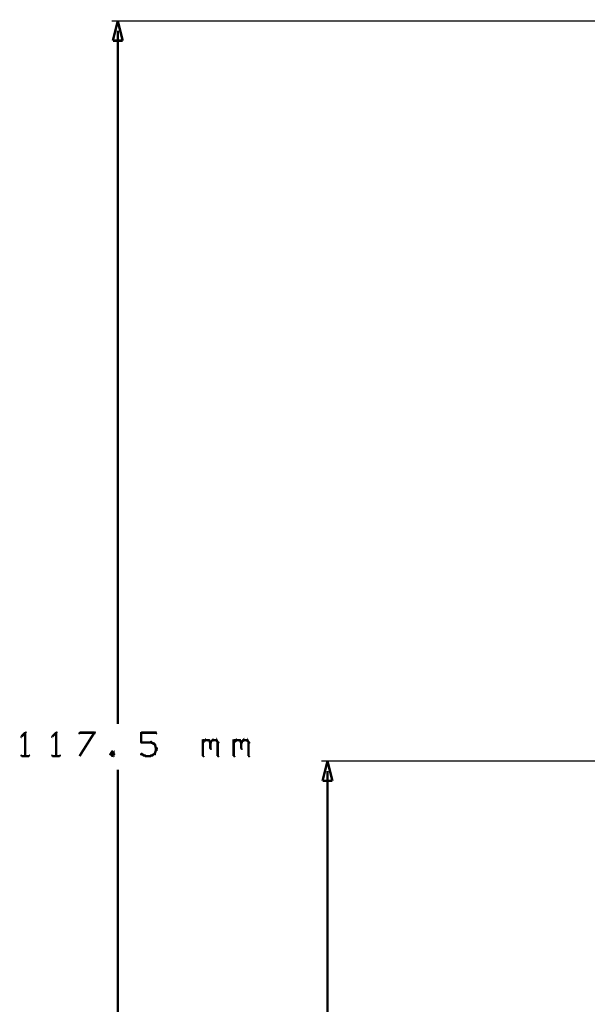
# Model space of a CAD drawing. Extents: x 26 to 524, y 33 to 520.
# Tile 26 of 95: x 26 to 72, y 271 to 351. Entities that reach past the tile are written whole.
import ezdxf

# ---------------------------------------------------------------- set-up
doc = ezdxf.new("R2010")
doc.units = 0
doc.layers.add('DIMENSIONS', color=3, linetype='CONTINUOUS')

msp = doc.modelspace()

# ---------------------------------------------------------------- linework, layer by layer
at = {"layer": 'DIMENSIONS', "color": 94}
for points in [[(225.6, 351, 0.1, 0.1, 1), (225.6, 351, 0, 0, 0), (225.6, 351, 0, 0, 0), (225.6, 351, 0.1, 0.1, 0), (33, 351, 0.1, 0.1, 0), (33, 351, 0, 0, 0), (33, 351, 0.1, 0.1, 0), (33, 351, 0.1, 0.1, 1), (33, 351, 0, 0, 0)], [(33.5, 350.2, 0.1, 0.1, 1), (33.5, 350.2, 0, 0, 0), (33.5, 350.2, 0, 0, 0), (33.5, 350.2, 0.2, 0.2, 0), (33.5, 294, 0.2, 0.2, 0), (33.5, 294, 0, 0, 0), (33.5, 294, 0.1, 0.1, 0), (33.5, 294, 0.1, 0.1, 1), (33.5, 294, 0, 0, 0)], [(26.1, 293.3, 0.1, 0.1, 1), (26, 293.3, 0, 0, 0), (26, 293.3, 0, 0, 0), (26, 293.3, 0.2, 0.2, 0), (25.7, 293, 0.2, 0.2, 0), (25.7, 293, 0, 0, 0), (25.7, 293, 0.1, 0.1, 0), (25.7, 293, 0.1, 0.1, 1), (25.7, 292.9, 0, 0, 0)], [(26, 291.4, 0.1, 0.1, 1), (26.1, 291.4, 0, 0, 0), (26, 291.4, 0, 0, 0), (26, 291.4, 0.2, 0.2, 0), (26, 293.3, 0.2, 0.2, 0), (26, 293.3, 0, 0, 0), (26, 293.3, 0.1, 0.1, 0), (26.1, 293.3, 0.1, 0.1, 1), (26, 293.3, 0, 0, 0)], [(28.6, 293.3, 0.1, 0.1, 1), (28.5, 293.3, 0, 0, 0), (28.5, 293.3, 0, 0, 0), (28.5, 293.3, 0.2, 0.2, 0), (28.2, 293, 0.2, 0.2, 0), (28.2, 293, 0, 0, 0), (28.2, 293, 0.1, 0.1, 0), (28.2, 293, 0.1, 0.1, 1), (28.2, 292.9, 0, 0, 0)], [(28.5, 291.4, 0.1, 0.1, 1), (28.6, 291.4, 0, 0, 0), (28.5, 291.4, 0, 0, 0), (28.5, 291.4, 0.2, 0.2, 0), (28.5, 293.3, 0.2, 0.2, 0), (28.5, 293.3, 0, 0, 0), (28.5, 293.3, 0.1, 0.1, 0), (28.6, 293.3, 0.1, 0.1, 1), (28.5, 293.3, 0, 0, 0)], [(31.6, 293.2, 0.1, 0.1, 1), (31.6, 293.3, 0, 0, 0), (31.6, 293.3, 0, 0, 0), (31.6, 293.3, 0.2, 0.2, 0), (30.4, 293.3, 0.2, 0.2, 0), (30.4, 293.3, 0, 0, 0), (30.4, 293.3, 0.1, 0.1, 0), (30.4, 293.3, 0.1, 0.1, 1), (30.4, 293.2, 0, 0, 0)], [(30.4, 291.4, 0.1, 0.1, 1), (30.4, 291.4, 0, 0, 0), (30.4, 291.4, 0, 0, 0), (30.4, 291.4, 0.2, 0.2, 0), (31.6, 293.3, 0.2, 0.2, 0), (31.6, 293.3, 0, 0, 0), (31.6, 293.3, 0.1, 0.1, 0), (31.7, 293.3, 0.1, 0.1, 1), (31.6, 293.3, 0, 0, 0)], [(35.4, 293.3, 0.1, 0.1, 1), (35.4, 293.2, 0, 0, 0), (35.4, 293.3, 0, 0, 0), (35.4, 293.3, 0.2, 0.2, 0), (36.6, 293.3, 0.2, 0.2, 0), (36.6, 293.3, 0, 0, 0), (36.6, 293.3, 0.1, 0.1, 0), (36.6, 293.2, 0.1, 0.1, 1), (36.6, 293.3, 0, 0, 0)], [(35.4, 292.5, 0.1, 0.1, 1), (35.5, 292.5, 0, 0, 0), (35.4, 292.5, 0, 0, 0), (35.4, 292.5, 0.2, 0.2, 0), (35.4, 293.3, 0.2, 0.2, 0), (35.4, 293.3, 0, 0, 0), (35.4, 293.3, 0.1, 0.1, 0), (35.5, 293.3, 0.1, 0.1, 1), (35.4, 293.3, 0, 0, 0)], [(36.2, 292.5, 0.1, 0.1, 1), (36.2, 292.6, 0, 0, 0), (36.2, 292.5, 0, 0, 0), (36.2, 292.5, 0.2, 0.2, 0), (35.4, 292.5, 0.2, 0.2, 0), (35.4, 292.5, 0, 0, 0), (35.4, 292.5, 0.1, 0.1, 0), (35.4, 292.6, 0.1, 0.1, 1), (35.4, 292.5, 0, 0, 0)], [(36.5, 292.3, 0.1, 0.1, 1), (36.5, 292.4, 0, 0, 0), (36.5, 292.4, 0, 0, 0), (36.5, 292.4, 0.2, 0.2, 0), (36.2, 292.5, 0.2, 0.2, 0), (36.2, 292.5, 0, 0, 0), (36.2, 292.5, 0.1, 0.1, 0), (36.2, 292.6, 0.1, 0.1, 1), (36.2, 292.5, 0, 0, 0)], [(36.6, 292, 0.1, 0.1, 1), (36.7, 292.1, 0, 0, 0), (36.6, 292, 0, 0, 0), (36.6, 292, 0.2, 0.2, 0), (36.5, 292.4, 0.2, 0.2, 0), (36.5, 292.4, 0, 0, 0), (36.5, 292.4, 0.1, 0.1, 0), (36.5, 292.4, 0.1, 0.1, 1), (36.4, 292.3, 0, 0, 0)], [(36.6, 291.9, 0.1, 0.1, 1), (36.7, 291.9, 0, 0, 0), (36.6, 291.9, 0, 0, 0), (36.6, 291.9, 0.2, 0.2, 0), (36.6, 292, 0.2, 0.2, 0), (36.6, 292, 0, 0, 0), (36.6, 292, 0.1, 0.1, 0), (36.7, 292, 0.1, 0.1, 1), (36.6, 292, 0, 0, 0)], [(40.4, 292.5, 0.1, 0.1, 1), (40.4, 292.5, 0, 0, 0), (40.4, 292.5, 0, 0, 0), (40.4, 292.5, 0.2, 0.2, 0), (40.6, 292.7, 0.2, 0.2, 0), (40.6, 292.7, 0, 0, 0), (40.6, 292.7, 0.1, 0.1, 0), (40.6, 292.6, 0.1, 0.1, 1), (40.5, 292.7, 0, 0, 0)], [(40.4, 291.4, 0.1, 0.1, 1), (40.5, 291.4, 0, 0, 0), (40.4, 291.4, 0, 0, 0), (40.4, 291.4, 0.2, 0.2, 0), (40.4, 292.7, 0.2, 0.2, 0), (40.4, 292.7, 0, 0, 0), (40.4, 292.7, 0.1, 0.1, 0), (40.5, 292.7, 0.1, 0.1, 1), (40.4, 292.7, 0, 0, 0)], [(40.6, 292.7, 0.1, 0.1, 1), (40.6, 292.6, 0, 0, 0), (40.6, 292.7, 0, 0, 0), (40.6, 292.7, 0.2, 0.2, 0), (40.9, 292.7, 0.2, 0.2, 0), (40.9, 292.7, 0, 0, 0), (40.9, 292.7, 0.1, 0.1, 0), (40.9, 292.6, 0.1, 0.1, 1), (40.9, 292.7, 0, 0, 0)], [(40.9, 292.7, 0.1, 0.1, 1), (40.8, 292.6, 0, 0, 0), (40.9, 292.7, 0, 0, 0), (40.9, 292.7, 0.2, 0.2, 0), (41, 292.5, 0.2, 0.2, 0), (41, 292.5, 0, 0, 0), (41, 292.5, 0.1, 0.1, 0), (41, 292.5, 0.1, 0.1, 1), (41.1, 292.5, 0, 0, 0)], [(41, 292.5, 0.1, 0.1, 1), (41.1, 292.5, 0, 0, 0), (41, 292.5, 0, 0, 0), (41, 292.5, 0.2, 0.2, 0), (41.2, 292.7, 0.2, 0.2, 0), (41.2, 292.7, 0, 0, 0), (41.2, 292.7, 0.1, 0.1, 0), (41.2, 292.6, 0.1, 0.1, 1), (41.1, 292.7, 0, 0, 0)], [(41.1, 292.5, 0.1, 0.1, 1), (41, 292.5, 0, 0, 0), (41, 292.5, 0, 0, 0), (41, 292.5, 0.2, 0.2, 0), (41, 292, 0.2, 0.2, 0), (41, 292, 0, 0, 0), (41, 292, 0.1, 0.1, 0), (41, 292, 0.1, 0.1, 1), (41.1, 292, 0, 0, 0)], [(41.2, 292.7, 0.1, 0.1, 1), (41.2, 292.6, 0, 0, 0), (41.2, 292.7, 0, 0, 0), (41.2, 292.7, 0.2, 0.2, 0), (41.5, 292.7, 0.2, 0.2, 0), (41.5, 292.7, 0, 0, 0), (41.5, 292.7, 0.1, 0.1, 0), (41.5, 292.6, 0.1, 0.1, 1), (41.5, 292.7, 0, 0, 0)], [(41.5, 292.7, 0.1, 0.1, 1), (41.5, 292.6, 0, 0, 0), (41.5, 292.7, 0, 0, 0), (41.5, 292.7, 0.2, 0.2, 0), (41.6, 292.5, 0.2, 0.2, 0), (41.6, 292.5, 0, 0, 0), (41.6, 292.5, 0.1, 0.1, 0), (41.6, 292.5, 0.1, 0.1, 1), (41.7, 292.5, 0, 0, 0)], [(41.7, 292.5, 0.1, 0.1, 1), (41.6, 292.5, 0, 0, 0), (41.6, 292.5, 0, 0, 0), (41.6, 292.5, 0.2, 0.2, 0), (41.6, 291.4, 0.2, 0.2, 0), (41.6, 291.4, 0, 0, 0), (41.6, 291.4, 0.1, 0.1, 0), (41.6, 291.4, 0.1, 0.1, 1), (41.7, 291.4, 0, 0, 0)], [(42.9, 292.5, 0.1, 0.1, 1), (42.9, 292.5, 0, 0, 0), (42.9, 292.5, 0, 0, 0), (42.9, 292.5, 0.2, 0.2, 0), (43.1, 292.7, 0.2, 0.2, 0), (43.1, 292.7, 0, 0, 0), (43.1, 292.7, 0.1, 0.1, 0), (43.1, 292.6, 0.1, 0.1, 1), (43, 292.7, 0, 0, 0)], [(42.9, 291.4, 0.1, 0.1, 1), (43, 291.4, 0, 0, 0), (42.9, 291.4, 0, 0, 0), (42.9, 291.4, 0.2, 0.2, 0), (42.9, 292.7, 0.2, 0.2, 0), (42.9, 292.7, 0, 0, 0), (42.9, 292.7, 0.1, 0.1, 0), (43, 292.7, 0.1, 0.1, 1), (42.9, 292.7, 0, 0, 0)], [(43.1, 292.7, 0.1, 0.1, 1), (43.1, 292.6, 0, 0, 0), (43.1, 292.7, 0, 0, 0), (43.1, 292.7, 0.2, 0.2, 0), (43.4, 292.7, 0.2, 0.2, 0), (43.4, 292.7, 0, 0, 0), (43.4, 292.7, 0.1, 0.1, 0), (43.4, 292.6, 0.1, 0.1, 1), (43.4, 292.7, 0, 0, 0)], [(43.4, 292.7, 0.1, 0.1, 1), (43.3, 292.6, 0, 0, 0), (43.4, 292.7, 0, 0, 0), (43.4, 292.7, 0.2, 0.2, 0), (43.5, 292.5, 0.2, 0.2, 0), (43.5, 292.5, 0, 0, 0), (43.5, 292.5, 0.1, 0.1, 0), (43.5, 292.5, 0.1, 0.1, 1), (43.6, 292.5, 0, 0, 0)], [(43.5, 292.5, 0.1, 0.1, 1), (43.6, 292.5, 0, 0, 0), (43.5, 292.5, 0, 0, 0), (43.5, 292.5, 0.2, 0.2, 0), (43.7, 292.7, 0.2, 0.2, 0), (43.7, 292.7, 0, 0, 0), (43.7, 292.7, 0.1, 0.1, 0), (43.7, 292.6, 0.1, 0.1, 1), (43.6, 292.7, 0, 0, 0)], [(43.6, 292.5, 0.1, 0.1, 1), (43.5, 292.5, 0, 0, 0), (43.5, 292.5, 0, 0, 0), (43.5, 292.5, 0.2, 0.2, 0), (43.5, 292, 0.2, 0.2, 0), (43.5, 292, 0, 0, 0), (43.5, 292, 0.1, 0.1, 0), (43.5, 292, 0.1, 0.1, 1), (43.6, 292, 0, 0, 0)], [(43.7, 292.7, 0.1, 0.1, 1), (43.7, 292.6, 0, 0, 0), (43.7, 292.7, 0, 0, 0), (43.7, 292.7, 0.2, 0.2, 0), (44, 292.7, 0.2, 0.2, 0), (44, 292.7, 0, 0, 0), (44, 292.7, 0.1, 0.1, 0), (44, 292.6, 0.1, 0.1, 1), (44, 292.7, 0, 0, 0)], [(44, 292.7, 0.1, 0.1, 1), (44, 292.6, 0, 0, 0), (44, 292.7, 0, 0, 0), (44, 292.7, 0.2, 0.2, 0), (44.1, 292.5, 0.2, 0.2, 0), (44.1, 292.5, 0, 0, 0), (44.1, 292.5, 0.1, 0.1, 0), (44.1, 292.5, 0.1, 0.1, 1), (44.2, 292.5, 0, 0, 0)], [(44.2, 292.5, 0.1, 0.1, 1), (44.1, 292.5, 0, 0, 0), (44.1, 292.5, 0, 0, 0), (44.1, 292.5, 0.2, 0.2, 0), (44.1, 291.4, 0.2, 0.2, 0), (44.1, 291.4, 0, 0, 0), (44.1, 291.4, 0.1, 0.1, 0), (44.1, 291.4, 0.1, 0.1, 1), (44.2, 291.4, 0, 0, 0)], [(25.7, 291.5, 0.1, 0.1, 1), (25.7, 291.4, 0, 0, 0), (25.7, 291.4, 0, 0, 0), (25.7, 291.4, 0.2, 0.2, 0), (26.3, 291.4, 0.2, 0.2, 0), (26.3, 291.4, 0, 0, 0), (26.3, 291.4, 0.1, 0.1, 0), (26.3, 291.4, 0.1, 0.1, 1), (26.3, 291.5, 0, 0, 0)], [(28.2, 291.5, 0.1, 0.1, 1), (28.2, 291.4, 0, 0, 0), (28.2, 291.4, 0, 0, 0), (28.2, 291.4, 0.2, 0.2, 0), (28.8, 291.4, 0.2, 0.2, 0), (28.8, 291.4, 0, 0, 0), (28.8, 291.4, 0.1, 0.1, 0), (28.8, 291.4, 0.1, 0.1, 1), (28.8, 291.5, 0, 0, 0)], [(33.1, 291.7, 0.1, 0.1, 1), (33, 291.8, 0, 0, 0), (33.1, 291.7, 0, 0, 0), (33.1, 291.7, 0.2, 0.2, 0), (32.9, 291.6, 0.2, 0.2, 0), (32.9, 291.6, 0, 0, 0), (32.9, 291.6, 0.1, 0.1, 0), (32.9, 291.6, 0.1, 0.1, 1), (32.9, 291.5, 0, 0, 0)], [(32.9, 291.6, 0.1, 0.1, 1), (32.9, 291.5, 0, 0, 0), (32.9, 291.6, 0, 0, 0), (32.9, 291.6, 0.2, 0.2, 0), (33.1, 291.4, 0.2, 0.2, 0), (33.1, 291.4, 0, 0, 0), (33.1, 291.4, 0.1, 0.1, 0), (33, 291.4, 0.1, 0.1, 1), (33.1, 291.5, 0, 0, 0)], [(33, 291.5, 0.1, 0.1, 1), (33.1, 291.4, 0, 0, 0), (33.1, 291.4, 0, 0, 0), (33.1, 291.4, 0.2, 0.2, 0), (33.2, 291.6, 0.2, 0.2, 0), (33.2, 291.6, 0, 0, 0), (33.2, 291.6, 0.1, 0.1, 0), (33.2, 291.5, 0.1, 0.1, 1), (33.2, 291.6, 0, 0, 0)], [(33.2, 291.5, 0.1, 0.1, 1), (33.2, 291.6, 0, 0, 0), (33.2, 291.6, 0, 0, 0), (33.2, 291.6, 0.2, 0.2, 0), (33.1, 291.7, 0.2, 0.2, 0), (33.1, 291.7, 0, 0, 0), (33.1, 291.7, 0.1, 0.1, 0), (33.1, 291.8, 0.1, 0.1, 1), (33, 291.7, 0, 0, 0)], [(35.4, 291.6, 0.1, 0.1, 1), (35.4, 291.5, 0, 0, 0), (35.4, 291.6, 0, 0, 0), (35.4, 291.6, 0.2, 0.2, 0), (35.7, 291.4, 0.2, 0.2, 0), (35.7, 291.4, 0, 0, 0), (35.7, 291.4, 0.1, 0.1, 0), (35.7, 291.4, 0.1, 0.1, 1), (35.7, 291.5, 0, 0, 0)], [(35.7, 291.5, 0.1, 0.1, 1), (35.7, 291.4, 0, 0, 0), (35.7, 291.4, 0, 0, 0), (35.7, 291.4, 0.2, 0.2, 0), (36.2, 291.4, 0.2, 0.2, 0), (36.2, 291.4, 0, 0, 0), (36.2, 291.4, 0.1, 0.1, 0), (36.2, 291.4, 0.1, 0.1, 1), (36.2, 291.5, 0, 0, 0)], [(36.2, 291.5, 0.1, 0.1, 1), (36.2, 291.4, 0, 0, 0), (36.2, 291.4, 0, 0, 0), (36.2, 291.4, 0.2, 0.2, 0), (36.5, 291.6, 0.2, 0.2, 0), (36.5, 291.6, 0, 0, 0), (36.5, 291.6, 0.1, 0.1, 0), (36.5, 291.5, 0.1, 0.1, 1), (36.5, 291.6, 0, 0, 0)], [(36.4, 291.6, 0.1, 0.1, 1), (36.5, 291.6, 0, 0, 0), (36.5, 291.6, 0, 0, 0), (36.5, 291.6, 0.2, 0.2, 0), (36.6, 291.9, 0.2, 0.2, 0), (36.6, 291.9, 0, 0, 0), (36.6, 291.9, 0.1, 0.1, 0), (36.7, 291.9, 0.1, 0.1, 1), (36.6, 291.9, 0, 0, 0)], [(228.6, 291, 0.1, 0.1, 1), (228.6, 291, 0, 0, 0), (228.6, 291, 0, 0, 0), (228.6, 291, 0.1, 0.1, 0), (50, 291, 0.1, 0.1, 0), (50, 291, 0, 0, 0), (50, 291, 0.1, 0.1, 0), (50, 291, 0.1, 0.1, 1), (50, 291, 0, 0, 0)], [(33.5, 234.3, 0.1, 0.1, 1), (33.5, 234.3, 0, 0, 0), (33.5, 234.3, 0, 0, 0), (33.5, 234.3, 0.2, 0.2, 0), (33.5, 290.3, 0.2, 0.2, 0), (33.5, 290.3, 0, 0, 0), (33.5, 290.3, 0.1, 0.1, 0), (33.5, 290.3, 0.1, 0.1, 1), (33.5, 290.3, 0, 0, 0)], [(50.5, 290.2, 0.1, 0.1, 1), (50.5, 290.2, 0, 0, 0), (50.5, 290.2, 0, 0, 0), (50.5, 290.2, 0.2, 0.2, 0), (50.5, 264, 0.2, 0.2, 0), (50.5, 264, 0, 0, 0), (50.5, 264, 0.1, 0.1, 0), (50.5, 264, 0.1, 0.1, 1), (50.5, 264, 0, 0, 0)]]:
    msp.add_lwpolyline(points, format="xyseb", dxfattribs=at)
for points in [[(33.5, 351, 0.1, 0.1, 1), (33.5, 351, 0, 0, 0), (33.5, 351, 0, 0, 0), (33.5, 351, 0.2, 0.2, 0), (33.9, 349.4, 0, 0, 0), (33.9, 349.4, 0.1, 0.1, 0), (33.9, 349.4, 0.1, 0.1, 1), (33.9, 349.4, 0, 0, 0), (33.9, 349.4, 0.1, 0.1, 1), (33.9, 349.4, 0, 0, 0), (33.9, 349.4, 0, 0, 0), (33.9, 349.4, 0.2, 0.2, 0), (33.1, 349.4, 0, 0, 0), (33.1, 349.4, 0.1, 0.1, 0), (33.1, 349.4, 0.1, 0.1, 1), (33.1, 349.4, 0, 0, 0), (33.1, 349.4, 0.1, 0.1, 1), (33.1, 349.4, 0, 0, 0), (33.1, 349.4, 0, 0, 0), (33.1, 349.4, 0.2, 0.2, 0), (33.5, 351, 0.2, 0.2, 0), (33.5, 351, 0, 0, 0), (33.5, 351, 0.1, 0.1, 0), (33.5, 351, 0.1, 0.1, 1), (33.5, 351, 0, 0, 0)], [(50.5, 291, 0.1, 0.1, 1), (50.5, 291, 0, 0, 0), (50.5, 291, 0, 0, 0), (50.5, 291, 0.2, 0.2, 0), (50.9, 289.4, 0, 0, 0), (50.9, 289.4, 0.1, 0.1, 0), (50.9, 289.4, 0.1, 0.1, 1), (50.9, 289.4, 0, 0, 0), (50.9, 289.4, 0.1, 0.1, 1), (50.9, 289.4, 0, 0, 0), (50.9, 289.4, 0, 0, 0), (50.9, 289.4, 0.2, 0.2, 0), (50.1, 289.4, 0, 0, 0), (50.1, 289.4, 0.1, 0.1, 0), (50.1, 289.4, 0.1, 0.1, 1), (50.1, 289.4, 0, 0, 0), (50.1, 289.4, 0.1, 0.1, 1), (50.1, 289.4, 0, 0, 0), (50.1, 289.4, 0, 0, 0), (50.1, 289.4, 0.2, 0.2, 0), (50.5, 291, 0.2, 0.2, 0), (50.5, 291, 0, 0, 0), (50.5, 291, 0.1, 0.1, 0), (50.5, 291, 0.1, 0.1, 1), (50.5, 291, 0, 0, 0)]]:
    msp.add_lwpolyline(points, format="xyseb", close=True, dxfattribs=at)

doc.saveas('drawing.dxf')
